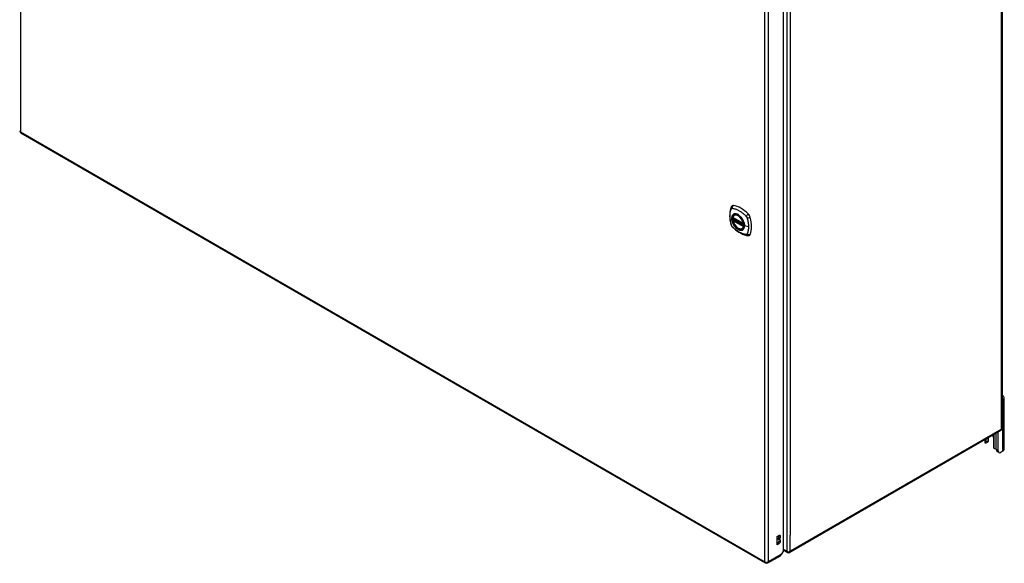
# Model space of a CAD drawing. Header units: inches. Extents: x 20 to 448, y 48 to 211.
# Tile 24 of 28: x 409 to 448, y 145 to 166. Entities that reach past the tile are written whole.
import ezdxf

# ---------------------------------------------------------------- set-up
doc = ezdxf.new("R2010")
doc.units = ezdxf.units.IN
doc.header["$MEASUREMENT"] = 0
doc.layers.add('Visible Edges(ANSI)', color=7, linetype='Continuous', lineweight=25)
doc.layers.add('Visible Tangent Edges(ANSI)', color=7, linetype='Continuous', lineweight=25)

msp = doc.modelspace()

# ---------------------------------------------------------------- linework, layer by layer
at = {"layer": 'Visible Edges(ANSI)'}
for p, q in [((447.533, 175.95), (447.533, 149.984)), ((438.888, 145.146), (438.888, 170.95)), ((408.759, 161.65), (438.178, 144.665)), ((436.955, 158.409), (436.966, 158.415)), ((436.899, 158.305), (437.313, 158.066)), ((436.899, 158.21), (436.913, 158.218)), ((436.918, 158.229), (436.918, 158.232)), ((436.924, 158.243), (436.965, 158.267)), ((437.268, 157.867), (437.279, 157.873)), ((447.56, 151.12), (447.533, 151.104)), ((447.615, 149.155), (447.615, 151.196)), ((447.483, 149.898), (439.138, 145.08)), ((447.374, 149.099), (447.374, 149.835)), ((446.847, 149.531), (446.847, 149.437)), ((446.962, 149.439), (446.887, 149.396)), ((446.9, 149.424), (446.9, 149.562)), ((446.974, 149.604), (446.974, 149.467)), ((446.996, 149.512), (446.996, 149.617)), ((447.187, 149.616), (447.187, 149.259)), ((447.3, 149.142), (447.3, 149.792)), ((447.407, 149.027), (447.332, 149.07)), ((447.56, 149.079), (447.485, 149.035)), ((438.644, 145.707), (438.711, 145.746)), ((438.644, 145.38), (438.644, 145.707)), ((438.663, 145.602), (438.663, 145.618)), ((438.711, 145.591), (438.663, 145.618)), ((438.711, 145.574), (438.663, 145.602)), ((438.711, 145.591), (438.711, 145.574)), ((438.644, 145.436), (438.663, 145.447)), ((438.711, 145.419), (438.644, 145.38)), ((438.888, 145.146), (438.805, 145.003)), ((439.039, 145.08), (438.888, 145.168)), ((438.277, 144.665), (438.773, 144.951))]:
    msp.add_line(p, q, dxfattribs=at)
at = {"layer": 'Visible Edges(ANSI)', "flags": 128}
for points in [[(436.86, 158.775), (436.847, 158.761), (436.836, 158.747), (436.828, 158.732), (436.822, 158.718)], [(436.822, 158.718), (436.814, 158.697), (436.808, 158.677), (436.802, 158.659), (436.797, 158.64), (436.793, 158.622), (436.789, 158.602), (436.782, 158.562), (436.776, 158.521), (436.772, 158.48), (436.77, 158.438), (436.769, 158.395), (436.77, 158.351), (436.772, 158.307), (436.776, 158.263), (436.781, 158.218), (436.788, 158.172), (436.797, 158.127), (436.806, 158.081), (436.812, 158.058), (436.815, 158.047), (436.818, 158.033)], [(436.893, 158.318), (436.897, 158.333), (436.903, 158.347), (436.909, 158.36), (436.916, 158.372), (436.925, 158.383), (436.934, 158.393), (436.944, 158.402), (436.955, 158.409)], [(436.818, 158.033), (436.823, 158.019), (436.828, 158.006), (436.834, 157.993), (436.84, 157.981), (436.848, 157.969), (436.856, 157.958), (436.864, 157.947), (436.874, 157.936)], [(437.268, 157.867), (437.257, 157.861), (437.245, 157.857), (437.232, 157.853), (437.219, 157.852), (437.205, 157.851), (437.191, 157.852), (437.177, 157.854), (437.162, 157.857), (437.148, 157.862), (437.133, 157.868), (437.119, 157.875), (437.104, 157.883), (437.089, 157.892), (437.075, 157.902), (437.06, 157.913), (437.046, 157.926), (437.032, 157.939), (437.019, 157.952), (437.006, 157.967), (436.993, 157.982), (436.981, 157.998), (436.97, 158.015), (436.959, 158.032), (436.948, 158.05), (436.939, 158.068), (436.93, 158.086), (436.921, 158.104), (436.914, 158.123), (436.908, 158.142), (436.902, 158.16), (436.897, 158.179), (436.893, 158.197)], [(436.913, 158.218), (436.915, 158.22), (436.917, 158.223), (436.918, 158.226), (436.918, 158.229)], [(437.208, 158.329), (437.227, 158.307), (437.244, 158.283), (437.261, 158.259), (437.277, 158.233), (437.291, 158.207), (437.304, 158.18), (437.315, 158.153), (437.325, 158.126)], [(436.874, 157.936), (436.884, 157.926), (436.893, 157.917), (436.911, 157.901), (436.945, 157.87), (436.98, 157.84), (437.016, 157.812), (437.052, 157.784), (437.088, 157.759), (437.125, 157.735), (437.163, 157.712), (437.2, 157.692), (437.238, 157.673), (437.276, 157.655), (437.314, 157.64), (437.352, 157.626), (437.391, 157.614), (437.429, 157.604), (437.448, 157.6), (437.458, 157.598), (437.469, 157.596)], [(437.469, 157.596), (437.485, 157.595), (437.501, 157.595), (437.519, 157.597), (437.537, 157.601)], [(446.982, 149.472), (446.982, 149.472), (446.982, 149.471), (446.982, 149.471), (446.981, 149.47), (446.981, 149.47), (446.981, 149.469), (446.98, 149.469), (446.98, 149.468), (446.98, 149.468), (446.979, 149.468), (446.979, 149.467), (446.979, 149.467), (446.978, 149.466), (446.978, 149.466), (446.977, 149.466), (446.977, 149.465), (446.977, 149.465), (446.976, 149.464), (446.976, 149.464), (446.976, 149.463), (446.975, 149.463), (446.975, 149.463), (446.974, 149.462), (446.974, 149.462)], [(446.887, 149.396), (446.886, 149.395), (446.885, 149.395), (446.884, 149.395), (446.883, 149.394), (446.882, 149.394), (446.881, 149.394), (446.88, 149.394), (446.879, 149.393), (446.877, 149.393), (446.876, 149.394), (446.875, 149.394), (446.874, 149.394), (446.873, 149.394), (446.872, 149.395), (446.871, 149.395), (446.869, 149.396), (446.868, 149.396), (446.867, 149.397), (446.866, 149.398), (446.865, 149.398), (446.864, 149.399), (446.863, 149.4), (446.862, 149.401), (446.861, 149.402)], [(447.236, 149.186), (447.234, 149.186), (447.233, 149.187), (447.231, 149.187), (447.229, 149.188), (447.227, 149.189), (447.226, 149.19), (447.224, 149.191), (447.222, 149.192), (447.22, 149.193), (447.219, 149.194), (447.217, 149.195), (447.216, 149.197), (447.214, 149.198), (447.213, 149.199), (447.211, 149.201), (447.21, 149.202), (447.208, 149.204), (447.207, 149.205), (447.206, 149.207), (447.204, 149.209), (447.203, 149.21), (447.202, 149.212), (447.201, 149.214), (447.2, 149.215)]]:
    msp.add_lwpolyline(points, dxfattribs=at)
at = {"layer": 'Visible Edges(ANSI)'}
for centre, radius, start, end in [((408.808, 161.736), 0.099, 180, 240), ((436.905, 158.315), 0.0118, 166.5554, 240), ((436.905, 158.199), 0.0118, 120, 190.611), ((436.93, 158.233), 0.0118, 120, 187.8283), ((437.319, 158.076), 0.0118, 240, 282.6344), ((447.434, 149.984), 0.099, 300, 0), ((439.089, 145.166), 0.099, 240, 300), ((438.227, 144.75), 0.099, 240, 300)]:
    msp.add_arc(centre, radius, start, end, dxfattribs=at)
for centre, major_axis, start_param, end_param in [((436.959, 158.629), (-0.089, 0.153), 5.825423, 6.408181), ((437.209, 157.632), (-0.64, 1.108), 5.170151, 5.825423), ((437.105, 158.134), (0.157, -0.273), 2.363977, 7.060801), ((437.46, 158.339), (0.089, -0.153), 1.113034, 2.028558), ((436.722, 158.475), (-0.64, 1.108), 3.599355, 4.254627), ((437.46, 157.76), (0.089, -0.153), 6.158189, 6.740947), ((447.427, 151.196), (0.188, 0), 5.497787, 7.25497), ((446.983, 149.437), (-0.136, 0), 0, 0.457575), ((446.856, 149.45), (0.031, -0.0537), 6.282025, 7.068583), ((446.931, 149.493), (0.031, -0.0537), 0, 0.785398), ((446.809, 149.512), (0.188, 0), 5.900503, 6.283185), ((447.044, 149.699), (0.102, -0.176), 0.785398, 1.335218), ((447.231, 149.233), (-0.031, 0.0537), 0.785398, 1.571956), ((447.296, 149.256), (0.136, 0), 4.254814, 4.739895), ((447.41, 149.205), (-0.078, -0.135), 5.497787, 6.283185), ((447.485, 149.162), (-0.078, -0.135), 5.497787, 7.068583), ((447.427, 149.155), (0.187, 0), 5.497787, 6.283185), ((438.663, 145.696), (0.0475, 0.0823), 3.926991, 5.752483), ((438.663, 145.525), (0.0475, 0.0823), 3.926991, 5.752483), ((438.711, 145.668), (0.0475, 0.0823), 3.926991, 7.068583), ((438.711, 145.497), (0.0475, 0.0823), 3.926991, 7.068583), ((438.723, 145.037), (0.0495, -0.0857), 0, 0.612826), ((438.735, 145.044), (-0.07, -0.121), 1.398224, 1.570796)]:
    msp.add_ellipse(centre, major_axis=major_axis, ratio=0.57735, start_param=start_param, end_param=end_param, dxfattribs=at)
msp.add_ellipse((437.101, 158.132), major_axis=(-0.16, 0.277), ratio=0.57735, dxfattribs=at)
at = {"layer": 'Visible Tangent Edges(ANSI)'}
for p, q in [((408.738, 187.594), (408.738, 161.695)), ((447.504, 149.944), (447.504, 175.91)), ((439.019, 171.092), (439.019, 145.126)), ((438.157, 144.71), (438.157, 170.609)), ((438.297, 144.71), (438.297, 170.609)), ((439.159, 170.459), (439.159, 145.758)), ((408.738, 161.695), (438.157, 144.71)), ((437.31, 158.071), (436.896, 158.31)), ((436.896, 158.195), (437.31, 157.956)), ((436.905, 158.209), (436.916, 158.216)), ((437.319, 157.97), (436.905, 158.209)), ((436.916, 158.216), (437.326, 157.979)), ((437.327, 157.996), (436.924, 158.228)), ((436.93, 158.243), (436.968, 158.265)), ((437.327, 158.013), (436.93, 158.243)), ((437.509, 157.946), (437.352, 157.985)), ((437.326, 157.974), (437.319, 157.97)), ((447.56, 149.079), (447.56, 151.12)), ((447.504, 149.944), (439.159, 145.126)), ((446.887, 149.396), (446.887, 149.554)), ((446.974, 149.467), (446.9, 149.424)), ((447.2, 149.735), (447.2, 149.215)), ((447.374, 149.099), (447.3, 149.142)), ((439.159, 145.126), (439.159, 145.758)), ((438.711, 145.419), (438.663, 145.447)), ((439.019, 145.126), (438.888, 145.201)), ((438.805, 145.003), (438.297, 144.71))]:
    msp.add_line(p, q, dxfattribs=at)
at = {"layer": 'Visible Tangent Edges(ANSI)', "flags": 128}
for points in [[(436.832, 158.018), (436.822, 158.051), (436.815, 158.081), (436.808, 158.111), (436.802, 158.14), (436.797, 158.169), (436.792, 158.198), (436.788, 158.227), (436.785, 158.256), (436.782, 158.284), (436.78, 158.312), (436.779, 158.34), (436.779, 158.367), (436.779, 158.394), (436.78, 158.42), (436.782, 158.446), (436.785, 158.471), (436.788, 158.496), (436.792, 158.52), (436.797, 158.543), (436.802, 158.566), (436.808, 158.588), (436.815, 158.61), (436.822, 158.631), (436.832, 158.653)], [(436.832, 158.653), (436.833, 158.654), (436.834, 158.656), (436.835, 158.658), (436.836, 158.659), (436.837, 158.661), (436.839, 158.662), (436.84, 158.663), (436.841, 158.665), (436.843, 158.666), (436.844, 158.667), (436.845, 158.668), (436.847, 158.669), (436.849, 158.67), (436.85, 158.67), (436.852, 158.671), (436.853, 158.672), (436.855, 158.672), (436.857, 158.673), (436.859, 158.673), (436.861, 158.673), (436.862, 158.674), (436.864, 158.674), (436.866, 158.674), (436.868, 158.674)], [(436.906, 158.429), (436.897, 158.421), (436.889, 158.412), (436.881, 158.402), (436.874, 158.391), (436.868, 158.379), (436.863, 158.367), (436.858, 158.354), (436.854, 158.339), (436.852, 158.325), (436.849, 158.309), (436.848, 158.293), (436.848, 158.277), (436.848, 158.26), (436.849, 158.242), (436.852, 158.224), (436.854, 158.206), (436.858, 158.188), (436.863, 158.169), (436.868, 158.15), (436.874, 158.131), (436.881, 158.113), (436.889, 158.094), (436.897, 158.076), (436.906, 158.057)], [(437.35, 157.988), (437.344, 157.929), (437.327, 157.881), (437.299, 157.843), (437.263, 157.819), (437.219, 157.81), (437.17, 157.815), (437.117, 157.835), (437.063, 157.868), (437.012, 157.914), (436.964, 157.969), (436.923, 158.032), (436.89, 158.099), (436.866, 158.168), (436.854, 158.236), (436.852, 158.298), (436.862, 158.353), (436.883, 158.398), (436.914, 158.43), (436.954, 158.449), (437, 158.453), (437.051, 158.442), (437.104, 158.417), (437.157, 158.378), (437.208, 158.329)], [(436.868, 158.674), (436.892, 158.671), (436.914, 158.667), (436.936, 158.662), (436.959, 158.657), (436.982, 158.65), (437.004, 158.643), (437.027, 158.634), (437.051, 158.625), (437.074, 158.615), (437.097, 158.603), (437.121, 158.591), (437.144, 158.578), (437.167, 158.564), (437.191, 158.55), (437.214, 158.534), (437.237, 158.517), (437.26, 158.5), (437.283, 158.482), (437.305, 158.463), (437.328, 158.444), (437.35, 158.423), (437.372, 158.403), (437.394, 158.381), (437.418, 158.356)], [(436.939, 158.448), (436.937, 158.447), (436.936, 158.447), (436.934, 158.446), (436.933, 158.446), (436.932, 158.445), (436.93, 158.444), (436.929, 158.444), (436.927, 158.443), (436.926, 158.442), (436.924, 158.441), (436.923, 158.441), (436.922, 158.44), (436.92, 158.439), (436.919, 158.438), (436.917, 158.437), (436.916, 158.436), (436.915, 158.436), (436.913, 158.435), (436.912, 158.434), (436.911, 158.433), (436.909, 158.432), (436.908, 158.431), (436.907, 158.43), (436.906, 158.429)], [(437.261, 158.262), (437.249, 158.279), (437.237, 158.296), (437.225, 158.312), (437.212, 158.327), (437.199, 158.342), (437.186, 158.356), (437.172, 158.369), (437.158, 158.381), (437.144, 158.393), (437.129, 158.404), (437.115, 158.414), (437.1, 158.423), (437.085, 158.43), (437.071, 158.437), (437.057, 158.443), (437.042, 158.448), (437.028, 158.452), (437.014, 158.455), (437.001, 158.456), (436.988, 158.457), (436.975, 158.456), (436.962, 158.455), (436.95, 158.452), (436.939, 158.448)], [(436.868, 157.955), (436.866, 157.958), (436.864, 157.96), (436.862, 157.962), (436.861, 157.965), (436.859, 157.967), (436.857, 157.969), (436.855, 157.972), (436.853, 157.974), (436.852, 157.977), (436.85, 157.98), (436.849, 157.982), (436.847, 157.985), (436.846, 157.988), (436.844, 157.99), (436.843, 157.993), (436.841, 157.996), (436.84, 157.999), (436.839, 158.001), (436.837, 158.004), (436.836, 158.007), (436.835, 158.01), (436.834, 158.013), (436.833, 158.015), (436.832, 158.018)], [(436.906, 158.057), (436.907, 158.055), (436.908, 158.052), (436.909, 158.05), (436.911, 158.047), (436.912, 158.045), (436.913, 158.043), (436.915, 158.04), (436.916, 158.038), (436.917, 158.035), (436.919, 158.033), (436.92, 158.03), (436.922, 158.028), (436.923, 158.026), (436.924, 158.023), (436.926, 158.021), (436.927, 158.018), (436.929, 158.016), (436.93, 158.014), (436.932, 158.011), (436.933, 158.009), (436.934, 158.007), (436.936, 158.004), (436.937, 158.002), (436.939, 158)], [(436.913, 158.218), (436.913, 158.218), (436.913, 158.218), (436.913, 158.218), (436.913, 158.218), (436.913, 158.218), (436.913, 158.217), (436.913, 158.217), (436.913, 158.217), (436.913, 158.217), (436.913, 158.217), (436.913, 158.217), (436.913, 158.217), (436.913, 158.217), (436.913, 158.217), (436.913, 158.217), (436.913, 158.217), (436.913, 158.217), (436.913, 158.217), (436.913, 158.217), (436.913, 158.217), (436.913, 158.217), (436.913, 158.217), (436.913, 158.217), (436.913, 158.217)], [(436.913, 158.217), (436.913, 158.217), (436.913, 158.217), (436.913, 158.217), (436.913, 158.217), (436.913, 158.217), (436.913, 158.217), (436.913, 158.217), (436.913, 158.217), (436.913, 158.217), (436.913, 158.217), (436.913, 158.217), (436.913, 158.217), (436.913, 158.217), (436.913, 158.217), (436.913, 158.217), (436.913, 158.217), (436.913, 158.217), (436.914, 158.217), (436.914, 158.217), (436.914, 158.216), (436.914, 158.216), (436.914, 158.216), (436.914, 158.216), (436.915, 158.216)], [(436.915, 158.216), (436.915, 158.216), (436.915, 158.216), (436.915, 158.216), (436.915, 158.216), (436.915, 158.216), (436.915, 158.216), (436.915, 158.216), (436.915, 158.216), (436.915, 158.216), (436.915, 158.216), (436.915, 158.216), (436.915, 158.216), (436.915, 158.216), (436.916, 158.216), (436.916, 158.216), (436.916, 158.216), (436.916, 158.216), (436.916, 158.216), (436.916, 158.216), (436.916, 158.216), (436.916, 158.216), (436.916, 158.216), (436.916, 158.216), (436.916, 158.216)], [(436.918, 158.231), (436.918, 158.231), (436.918, 158.23), (436.918, 158.23), (436.918, 158.23), (436.918, 158.23), (436.918, 158.23), (436.918, 158.23), (436.918, 158.23), (436.918, 158.23), (436.918, 158.23), (436.918, 158.23), (436.918, 158.23), (436.918, 158.23), (436.918, 158.23), (436.918, 158.23), (436.918, 158.23), (436.918, 158.23), (436.918, 158.23), (436.918, 158.229), (436.918, 158.229), (436.918, 158.229), (436.918, 158.229), (436.918, 158.229), (436.918, 158.229)], [(436.921, 158.23), (436.921, 158.23), (436.921, 158.23), (436.921, 158.23), (436.921, 158.23), (436.921, 158.23), (436.92, 158.23), (436.92, 158.23), (436.92, 158.23), (436.92, 158.23), (436.92, 158.23), (436.92, 158.23), (436.919, 158.23), (436.919, 158.23), (436.919, 158.231), (436.919, 158.231), (436.919, 158.231), (436.919, 158.231), (436.919, 158.231), (436.919, 158.231), (436.919, 158.231), (436.919, 158.231), (436.919, 158.231), (436.918, 158.231), (436.918, 158.231)], [(436.924, 158.228), (436.924, 158.228), (436.924, 158.229), (436.924, 158.229), (436.924, 158.229), (436.924, 158.229), (436.924, 158.229), (436.924, 158.229), (436.923, 158.229), (436.923, 158.229), (436.923, 158.229), (436.923, 158.229), (436.923, 158.229), (436.923, 158.229), (436.923, 158.229), (436.923, 158.229), (436.922, 158.229), (436.922, 158.229), (436.922, 158.23), (436.922, 158.23), (436.922, 158.23), (436.922, 158.23), (436.922, 158.23), (436.922, 158.23), (436.921, 158.23)], [(436.939, 158), (436.95, 157.983), (436.962, 157.966), (436.975, 157.95), (436.988, 157.935), (437.001, 157.92), (437.015, 157.906), (437.028, 157.893), (437.042, 157.881), (437.057, 157.869), (437.071, 157.858), (437.086, 157.849), (437.1, 157.84), (437.115, 157.832), (437.129, 157.825), (437.144, 157.819), (437.158, 157.814), (437.172, 157.81), (437.186, 157.808), (437.199, 157.806), (437.212, 157.805), (437.225, 157.806), (437.238, 157.807), (437.249, 157.81), (437.261, 157.814)], [(437.294, 158.205), (437.293, 158.207), (437.292, 158.21), (437.29, 158.212), (437.289, 158.214), (437.288, 158.217), (437.286, 158.219), (437.285, 158.222), (437.284, 158.224), (437.282, 158.227), (437.281, 158.229), (437.28, 158.231), (437.278, 158.234), (437.277, 158.236), (437.275, 158.239), (437.274, 158.241), (437.273, 158.243), (437.271, 158.246), (437.27, 158.248), (437.268, 158.251), (437.267, 158.253), (437.265, 158.255), (437.264, 158.258), (437.262, 158.26), (437.261, 158.262)], [(437.352, 157.985), (437.352, 157.994), (437.352, 158.002), (437.352, 158.011), (437.351, 158.02), (437.35, 158.029), (437.349, 158.038), (437.347, 158.047), (437.346, 158.056), (437.344, 158.065), (437.342, 158.074), (437.34, 158.084), (437.337, 158.093), (437.335, 158.102), (437.332, 158.111), (437.329, 158.121), (437.326, 158.13), (437.323, 158.14), (437.319, 158.149), (437.315, 158.158), (437.311, 158.168), (437.307, 158.177), (437.303, 158.186), (437.299, 158.196), (437.294, 158.205)], [(437.294, 157.833), (437.299, 157.837), (437.303, 157.841), (437.307, 157.846), (437.311, 157.85), (437.315, 157.855), (437.319, 157.86), (437.323, 157.865), (437.326, 157.871), (437.329, 157.877), (437.332, 157.883), (437.335, 157.889), (437.337, 157.895), (437.34, 157.902), (437.342, 157.909), (437.344, 157.915), (437.346, 157.923), (437.347, 157.93), (437.349, 157.937), (437.35, 157.945), (437.351, 157.953), (437.352, 157.961), (437.352, 157.969), (437.352, 157.977), (437.352, 157.985)], [(437.325, 158.126), (437.327, 158.12), (437.329, 158.114), (437.331, 158.108), (437.333, 158.102), (437.334, 158.096), (437.336, 158.09), (437.337, 158.084), (437.339, 158.078), (437.34, 158.072), (437.341, 158.066), (437.342, 158.061), (437.343, 158.055), (437.344, 158.049), (437.345, 158.043), (437.346, 158.037), (437.347, 158.032), (437.347, 158.026), (437.348, 158.02), (437.349, 158.015), (437.349, 158.009), (437.349, 158.004), (437.349, 157.998), (437.35, 157.993), (437.35, 157.988)], [(437.418, 158.356), (437.419, 158.355), (437.42, 158.354), (437.421, 158.353), (437.422, 158.352), (437.423, 158.351), (437.424, 158.35), (437.425, 158.348), (437.425, 158.347), (437.426, 158.346), (437.427, 158.345), (437.428, 158.344), (437.429, 158.342), (437.43, 158.341), (437.431, 158.34), (437.432, 158.339), (437.433, 158.337), (437.434, 158.336), (437.434, 158.335), (437.435, 158.333), (437.436, 158.332), (437.437, 158.331), (437.438, 158.33), (437.438, 158.328), (437.439, 158.327)], [(437.439, 158.327), (437.44, 158.326), (437.441, 158.324), (437.441, 158.323), (437.442, 158.321), (437.443, 158.32), (437.444, 158.319), (437.444, 158.317), (437.445, 158.316), (437.446, 158.315), (437.446, 158.313), (437.447, 158.312), (437.448, 158.31), (437.448, 158.309), (437.449, 158.308), (437.449, 158.306), (437.45, 158.305), (437.45, 158.303), (437.451, 158.302), (437.452, 158.301), (437.452, 158.299), (437.453, 158.298), (437.453, 158.296), (437.454, 158.295), (437.454, 158.294)], [(437.454, 158.294), (437.46, 158.275), (437.464, 158.261), (437.468, 158.246), (437.471, 158.231), (437.475, 158.216), (437.478, 158.201), (437.482, 158.187), (437.485, 158.172), (437.488, 158.157), (437.49, 158.143), (437.493, 158.128), (437.495, 158.114), (437.497, 158.099), (437.499, 158.085), (437.501, 158.071), (437.503, 158.056), (437.504, 158.042), (437.506, 158.028), (437.507, 158.014), (437.508, 158), (437.508, 157.986), (437.509, 157.973), (437.509, 157.959), (437.509, 157.946)], [(437.418, 157.638), (437.394, 157.641), (437.372, 157.645), (437.35, 157.65), (437.328, 157.656), (437.305, 157.662), (437.283, 157.67), (437.26, 157.678), (437.237, 157.688), (437.214, 157.698), (437.191, 157.71), (437.167, 157.722), (437.144, 157.735), (437.121, 157.749), (437.097, 157.763), (437.074, 157.779), (437.051, 157.795), (437.027, 157.813), (437.004, 157.831), (436.982, 157.849), (436.959, 157.869), (436.936, 157.889), (436.914, 157.909), (436.892, 157.93), (436.868, 157.955)], [(437.261, 157.814), (437.262, 157.814), (437.264, 157.815), (437.265, 157.816), (437.267, 157.816), (437.268, 157.817), (437.27, 157.818), (437.271, 157.818), (437.273, 157.819), (437.274, 157.82), (437.275, 157.821), (437.277, 157.821), (437.278, 157.822), (437.28, 157.823), (437.281, 157.824), (437.282, 157.825), (437.284, 157.825), (437.285, 157.826), (437.286, 157.827), (437.288, 157.828), (437.289, 157.829), (437.29, 157.83), (437.292, 157.831), (437.293, 157.832), (437.294, 157.833)], [(437.454, 157.659), (437.453, 157.657), (437.452, 157.656), (437.451, 157.654), (437.45, 157.653), (437.449, 157.651), (437.448, 157.65), (437.446, 157.648), (437.445, 157.647), (437.444, 157.646), (437.442, 157.645), (437.441, 157.644), (437.439, 157.643), (437.438, 157.642), (437.436, 157.641), (437.434, 157.641), (437.433, 157.64), (437.431, 157.64), (437.429, 157.639), (437.427, 157.639), (437.426, 157.638), (437.424, 157.638), (437.422, 157.638), (437.42, 157.638), (437.418, 157.638)], [(437.509, 157.946), (437.509, 157.932), (437.509, 157.919), (437.508, 157.906), (437.508, 157.893), (437.507, 157.88), (437.506, 157.867), (437.504, 157.854), (437.503, 157.841), (437.501, 157.829), (437.499, 157.817), (437.497, 157.805), (437.495, 157.793), (437.493, 157.781), (437.49, 157.769), (437.488, 157.757), (437.485, 157.746), (437.482, 157.735), (437.478, 157.724), (437.475, 157.713), (437.471, 157.702), (437.468, 157.691), (437.464, 157.681), (437.46, 157.67), (437.454, 157.659)]]:
    msp.add_lwpolyline(points, dxfattribs=at)
at = {"layer": 'Visible Tangent Edges(ANSI)'}
for centre, major_axis, ratio, start_param, end_param in [((408.808, 161.736), (-0.099, 0), 0.57735, 0, 0.785398), ((408.808, 161.736), (-0.0495, -0.0857), 0.57735, 5.497787, 6.283185), ((436.959, 158.692), (-0.027, -0.115), 0.753705, 3.902663, 5.039934), ((436.932, 158.676), (-0.11, 0.042), 0.704518, 0, 0.765179), ((437.104, 158.133), (-0.173, 0.3), 0.57735, 5.055237, 10.652726), ((437.103, 158.133), (-0.151, 0.261), 0.57735, 4.164956, 6.830618), ((437.112, 158.138), (-0.156, 0.271), 0.57735, 6.166197, 6.283185), ((437.488, 158.386), (-0.0787, -0.088), 0.341266, 4.200572, 5.337843), ((436.932, 158.065), (-0.114, -0.032), 0.390453, 0, 0.392125), ((436.905, 158.315), (-0.0115, 0.0027), 0.697177, 0, 0.936254), ((436.905, 158.199), (-0.0116, -0.0022), 0.424984, 0, 0.691657), ((436.905, 158.315), (-0.0059, -0.0102), 0.57735, 5.497787, 6.283185), ((436.905, 158.199), (-0.0059, -0.0102), 0.57735, 3.926991, 5.497787), ((437.103, 158.133), (0.151, -0.261), 0.57735, 4.164956, 6.830618), ((436.905, 158.199), (-0.0059, 0.0102), 0.57735, 5.497787, 6.283185), ((436.907, 158.228), (0.0018, -0.0117), 0.983841, 0.332621, 1.648576), ((436.913, 158.227), (0.0039, 0.0112), 0.653911, 3.808835, 5.235416), ((436.916, 158.225), (0.0059, 0.0102), 0.57735, 3.926991, 5.335914), ((436.93, 158.233), (-0.0117, -0.0016), 0.470841, 0, 0.203742), ((436.93, 158.233), (-0.0059, -0.0102), 0.57735, 3.926991, 5.351326), ((436.93, 158.233), (-0.0059, 0.0102), 0.57735, 5.497787, 6.283185), ((437.319, 158.076), (-0.0059, -0.0102), 0.57735, 5.497787, 6.283185), ((437.319, 158.076), (-0.0116, -0.0022), 0.424984, 0.691657, 1.603666), ((437.354, 157.988), (-0.00492, 0), 0.57735, 0.141897, 1.156289), ((437.515, 158.34), (0.116, 0.024), 0.341266, 4.086935, 5.224206), ((436.959, 158.019), (-0.0849, -0.0822), 0.390453, 5.89106, 6.283185), ((437.112, 158.138), (0.156, -0.271), 0.57735, 0, 0.116988), ((437.319, 157.96), (0.0059, 0.0102), 0.57735, 0.785398, 2.356194), ((437.319, 157.96), (0.0115, -0.0027), 0.697177, 4.077847, 5.160757), ((437.319, 157.96), (0.0059, -0.0102), 0.57735, 1.624298, 2.356194), ((437.488, 157.713), (-0.019, -0.117), 0.704518, 5.518007, 6.283185), ((437.515, 157.728), (0.113, -0.035), 0.753705, 4.384844, 5.522115), ((447.434, 149.984), (0.0495, -0.0857), 0.57735, 0, 0.785398), ((447.434, 149.984), (0.099, 0), 0.57735, 5.497787, 6.283185), ((439.089, 145.166), (-0.0495, -0.0857), 0.57735, 5.497787, 6.283185), ((439.089, 145.166), (0.099, 0), 0.57735, 3.926991, 5.497787), ((439.089, 145.166), (0.0495, -0.0857), 0.57735, 0, 0.785398), ((438.227, 144.75), (-0.0495, -0.0857), 0.57735, 5.497787, 6.283185), ((438.227, 144.75), (0.099, 0), 0.57735, 3.926991, 5.497787), ((438.227, 144.75), (0.0495, -0.0857), 0.57735, 0, 0.785398)]:
    msp.add_ellipse(centre, major_axis=major_axis, ratio=ratio, start_param=start_param, end_param=end_param, dxfattribs=at)
for centre, major_axis in [((437.104, 158.133), (0.171, -0.296)), ((437.101, 158.132), (-0.163, 0.282)), ((437.101, 158.132), (0.162, -0.281))]:
    msp.add_ellipse(centre, major_axis=major_axis, ratio=0.57735, dxfattribs=at)

doc.saveas('drawing.dxf')
